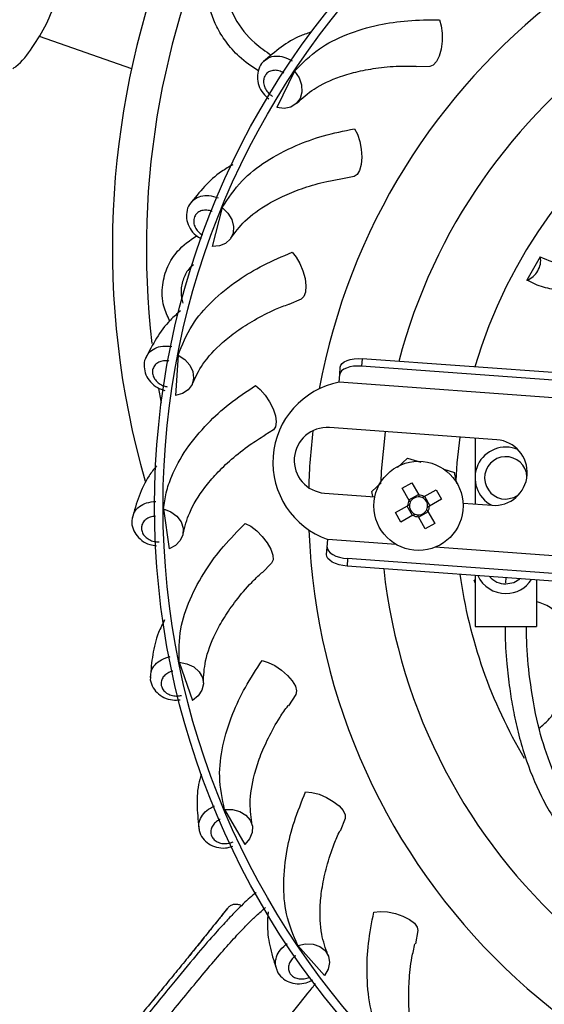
# Model space of a CAD drawing. Header units: millimetres. Extents: x 59 to 109, y 26 to 144.
# Tile 22 of 158: x 70.4 to 72.87, y 38.64 to 43.29. Entities that reach past the tile are written whole.
import ezdxf

# ---------------------------------------------------------------- set-up
doc = ezdxf.new("R2010")
doc.units = ezdxf.units.MM

msp = doc.modelspace()

# ---------------------------------------------------------------- linework, layer by layer
at = {"color": 7, "linetype": 'Continuous', "lineweight": 25}
for p, q in [((70.48794, 43.20842), (70.92396, 43.05495)), ((71.69152, 43.04223), (71.60824, 42.87116)), ((72.32905, 43.06474), (72.26553, 43.06391)), ((71.97216, 42.54639), (71.91002, 42.53318)), ((71.35127, 42.39993), (71.30296, 42.2159)), ((72.84929, 42.16734), (72.78648, 42.05793)), ((71.72325, 41.96837), (71.66488, 41.94329)), ((71.14286, 41.70359), (71.13139, 41.51367)), ((72.01024, 41.6875), (72.00768, 41.6524)), ((77.62529, 41.27744), (72.01024, 41.6875)), ((71.90448, 41.61231), (71.90705, 41.64741)), ((77.62272, 41.24234), (72.00768, 41.6524)), ((71.90185, 41.57624), (71.90448, 41.61231)), ((77.21014, 41.18858), (71.90185, 41.57624)), ((71.59189, 41.3529), (71.55216, 41.32774)), ((72.64432, 41.30505), (71.85592, 41.36263)), ((72.54175, 41.31254), (72.54175, 41.12572)), ((72.17728, 41.17545), (72.22402, 41.21888)), ((72.22402, 41.21888), (72.28653, 41.19965)), ((72.39444, 41.16646), (72.44475, 41.15098)), ((72.45673, 41.09866), (72.44475, 41.15098)), ((72.54175, 41.12572), (72.54175, 41.00222)), ((72.05485, 41.06167), (72.09934, 41.10302)), ((72.19922, 41.07703), (72.24411, 41.10227)), ((72.23137, 41.01985), (72.19922, 41.07703)), ((72.24411, 41.10227), (72.27626, 41.04509)), ((71.83338, 41.05395), (72.07001, 41.03667)), ((72.06041, 41.03737), (72.05485, 41.06167)), ((72.22989, 41.02249), (72.27478, 41.04773)), ((72.30166, 41.03798), (72.35884, 41.07013)), ((72.3043, 41.03946), (72.32954, 40.99458)), ((72.35884, 41.07013), (72.38408, 41.02524)), ((72.16708, 40.9623), (72.22426, 40.99446)), ((72.24686, 40.94808), (72.22162, 40.99297)), ((72.38408, 41.02524), (72.3269, 40.99309)), ((72.4852, 41.00635), (72.62178, 40.99638)), ((71.07431, 40.97998), (71.10011, 40.79147)), ((72.19232, 40.91741), (72.16708, 40.9623)), ((72.2495, 40.94957), (72.19232, 40.91741)), ((72.30705, 40.88527), (72.2749, 40.94245)), ((72.32127, 40.96505), (72.27638, 40.93981)), ((72.31979, 40.96769), (72.35194, 40.91051)), ((72.35194, 40.91051), (72.30705, 40.88527)), ((71.84259, 40.76476), (71.84515, 40.79987)), ((71.84515, 40.79987), (71.84779, 40.83594)), ((72.16968, 40.81243), (71.84779, 40.83594)), ((77.6623, 40.41131), (72.35401, 40.79897)), ((71.58313, 40.72362), (71.5388, 40.67811)), ((71.94143, 40.74521), (71.93886, 40.71011)), ((77.55391, 40.30004), (71.93886, 40.71011)), ((77.55647, 40.33515), (71.94143, 40.74521)), ((72.54175, 40.66608), (72.54175, 40.42572)), ((72.687, 40.65547), (72.68556, 40.63175)), ((72.54175, 40.63183), (72.53723, 40.64295)), ((72.54175, 40.6403), (72.53723, 40.64295)), ((72.83175, 40.6449), (72.83175, 40.42572)), ((72.54175, 40.42572), (72.83175, 40.42572)), ((71.14824, 40.25689), (71.21032, 40.07704)), ((71.6973, 40.10473), (71.6627, 40.05144)), ((71.36183, 39.56213), (71.4578, 39.39784)), ((71.93002, 39.52), (71.90648, 39.46099)), ((72.27234, 38.99191), (72.26077, 38.92944)), ((71.70685, 38.92238), (71.83302, 38.77997)), ((71.04004, 38.68231), (71.0263, 38.66566))]:
    msp.add_line(p, q, dxfattribs=at)
at = {"color": 7, "linetype": 'Continuous', "lineweight": 25, "flags": 128}
for points in [[(72.37394, 43.28509), (72.38293, 43.25662), (72.38753, 43.22198), (72.38732, 43.18435), (72.38232, 43.14719), (72.37298, 43.11394), (72.36017, 43.08764), (72.34506, 43.07073), (72.32905, 43.06474)], [(71.69152, 43.04223), (71.71257, 43.01146), (71.72455, 42.9778), (71.72638, 42.94432), (71.71788, 42.91406), (71.69984, 42.8898), (71.67389, 42.87372), (71.6424, 42.86732), (71.60824, 42.87116)], [(71.9732, 42.77125), (71.98757, 42.74509), (71.99884, 42.71201), (72.00598, 42.67506), (72.00832, 42.63765), (72.00565, 42.60321), (71.99821, 42.57492), (71.9867, 42.55538), (71.97216, 42.54639)], [(71.35127, 42.39993), (71.37792, 42.37386), (71.39624, 42.34319), (71.40456, 42.3107), (71.40213, 42.27937), (71.38917, 42.25205), (71.36685, 42.23122), (71.33721, 42.2188), (71.30296, 42.2159)], [(71.6804, 42.18912), (71.6996, 42.16626), (71.71711, 42.13601), (71.73132, 42.10117), (71.74091, 42.06493), (71.74501, 42.03063), (71.74324, 42.00143), (71.73576, 41.98002), (71.72325, 41.96837)], [(71.14286, 41.70359), (71.17408, 41.68322), (71.19804, 41.65671), (71.21254, 41.62648), (71.21627, 41.59528), (71.20888, 41.56595), (71.19106, 41.54117), (71.16442, 41.5232), (71.13139, 41.51367)], [(71.90705, 41.64741), (71.90964, 41.65651), (71.91596, 41.66499), (71.92578, 41.6725), (71.9387, 41.67878), (71.95425, 41.68356), (71.97181, 41.68668), (71.99072, 41.68801), (72.01024, 41.6875)], [(72.00768, 41.6524), (71.98815, 41.65291), (71.96925, 41.65158), (71.95168, 41.64846), (71.93614, 41.64367), (71.92321, 41.6374), (71.9134, 41.62988), (71.90707, 41.62141), (71.90448, 41.61231)], [(71.05086, 41.54756), (71.06178, 41.48791), (71.06356, 41.47867)], [(71.5068, 41.56104), (71.53009, 41.54237), (71.55316, 41.51612), (71.57389, 41.48471), (71.59037, 41.45104), (71.60108, 41.41821), (71.60504, 41.38922), (71.60188, 41.36676), (71.59189, 41.3529)], [(72.11788, 41.3435), (72.10006, 41.15812), (72.09732, 41.10479)], [(72.47045, 41.31775), (72.45674, 41.19721), (72.45087, 41.11218)], [(72.68675, 41.02572), (72.72502, 41.03333), (72.74668, 41.04566)], [(71.07431, 40.97998), (71.10891, 40.96609), (71.13757, 40.94476), (71.15769, 40.91794), (71.16744, 40.88806), (71.16592, 40.85786), (71.15327, 40.83008), (71.13064, 40.80726), (71.10011, 40.79147)], [(71.45906, 40.91117), (71.48555, 40.89739), (71.5133, 40.87615), (71.53976, 40.8494), (71.56249, 40.81959), (71.5794, 40.78947), (71.58894, 40.76182), (71.59022, 40.73917), (71.58313, 40.72362)], [(71.84515, 40.79987), (71.84639, 40.79049), (71.85142, 40.78118), (71.86004, 40.77232), (71.87192, 40.76424), (71.8866, 40.75724), (71.90352, 40.7516), (71.92204, 40.74754), (71.94143, 40.74521)], [(71.93886, 40.71011), (71.91947, 40.71244), (71.90096, 40.7165), (71.88404, 40.72214), (71.86935, 40.72913), (71.85747, 40.73722), (71.84886, 40.74608), (71.84383, 40.75538), (71.84259, 40.76476)], [(72.68675, 40.62572), (72.72502, 40.63333), (72.75283, 40.65066)], [(71.14824, 40.25689), (71.18488, 40.25002), (71.21716, 40.2347), (71.24213, 40.21232), (71.25751, 40.18491), (71.26191, 40.15499), (71.25493, 40.12528), (71.23719, 40.09848), (71.21032, 40.07704)], [(71.53903, 40.26446), (71.56769, 40.25613), (71.59906, 40.24071), (71.63023, 40.21963), (71.65834, 40.19482), (71.6808, 40.16859), (71.69555, 40.14332), (71.70122, 40.12137), (71.6973, 40.10473)], [(71.74362, 39.64579), (71.77337, 39.6432), (71.80713, 39.6342), (71.84182, 39.61961), (71.87423, 39.60077), (71.90138, 39.57941), (71.92077, 39.55751), (71.93062, 39.53708), (71.93002, 39.52)], [(71.36183, 39.56213), (71.3991, 39.56254), (71.43375, 39.5538), (71.4626, 39.53672), (71.48304, 39.51285), (71.49319, 39.48436), (71.49214, 39.45385), (71.47997, 39.42411), (71.4578, 39.39784)], [(72.06499, 39.07892), (72.09466, 39.08219), (72.12954, 39.07994), (72.1664, 39.07239), (72.20186, 39.06024), (72.23266, 39.04459), (72.25595, 39.0269), (72.26959, 39.00878), (72.27234, 38.99191)], [(71.70685, 38.92238), (71.74333, 38.93005), (71.77901, 38.92825), (71.81064, 38.91712), (71.83534, 38.89769), (71.85086, 38.87173), (71.85577, 38.84161), (71.84964, 38.81006), (71.83302, 38.77997)]]:
    msp.add_lwpolyline(points, dxfattribs=at)
at = {"color": 7, "linetype": 'Continuous', "lineweight": 25}
for centre, radius in [((74.78208, 40.99377), 3.75), ((74.78208, 40.99377), 3.71), ((72.27558, 40.99377), 0.21)]:
    msp.add_circle(centre, radius, dxfattribs=at)
for centre, radius, start, end in [((74.83348, 42.20896), 4, 337.01983, 195.93228), ((74.83348, 42.20896), 3.84, 344.44695, 186.71983), ((74.78208, 40.99377), 3.0251, 2.15074, 169.4956), ((74.78208, 40.99377), 2.68705, 6.3302, 165.31614), ((74.78208, 40.99377), 2.33421, 7.94088, 163.70546), ((72.76108, 42.14949), 0.09, 327.66614, 11.44044), ((72.75716, 42.14336), 0.09033, 288.93645, 332.27939), ((71.97371, 41.19887), 0.38415, 100.78094, 250.8654), ((71.84465, 41.20829), 0.15475, 85.82317, 265.82317), ((74.78208, 40.99377), 3.0251, 173.27853, 178.36781), ((72.63305, 41.15071), 0.15475, 265.82317, 85.82317), ((72.68675, 41.12572), 0.145, 66.99614, 243.0856), ((72.68675, 41.12572), 0.1, 3.26372, 270), ((72.27558, 40.99377), 0.04255, 82.10924, 156.59145), ((72.27558, 40.99377), 0.05133, 59.46267, 89.23802), ((72.27558, 40.99377), 0.04255, 66.59145, 82.10924), ((72.27558, 40.99377), 0.04255, 352.10924, 66.59145), ((72.27558, 40.99377), 0.05133, 149.46267, 179.23802), ((72.27558, 40.99377), 0.04255, 172.10924, 246.59145), ((72.27558, 40.99377), 0.04255, 156.59145, 172.10924), ((72.27558, 40.99377), 0.04255, 336.59145, 352.10924), ((72.27558, 40.99377), 0.05133, 329.46267, 359.23802), ((72.27558, 40.99377), 0.05133, 239.46267, 269.23802), ((72.27558, 40.99377), 0.04255, 246.59145, 262.10924), ((72.27558, 40.99377), 0.04255, 262.10924, 336.59145), ((74.78208, 40.99377), 3.0251, 182.15074, 270), ((74.78208, 40.99377), 2.68705, 186.3302, 270), ((74.78208, 40.99377), 2.33421, 187.94088, 210.6454), ((72.68675, 40.72572), 0.145, 204.70861, 270), ((72.68675, 40.72572), 0.1, 220.28524, 270), ((72.68675, 40.72572), 0.145, 270, 326.93772)]:
    msp.add_arc(centre, radius, start, end, dxfattribs=at)
for points, knots in [([(71.52119, 43.04369), (71.48985, 43.06477), (71.4318, 43.10382), (71.36892, 43.17786), (71.31325, 43.26689), (71.28033, 43.37073), (71.28398, 43.48744), (71.31899, 43.58132), (71.37941, 43.65364), (71.46843, 43.71041), (71.58385, 43.73861), (71.7525, 43.73825), (71.89693, 43.71443), (71.99614, 43.68298), (72.01721, 43.6763)], [0, 0, 0, 0, 0.0836917, 0.1550154, 0.2135445, 0.3139617, 0.3830729, 0.4525335, 0.5146416, 0.575434, 0.6759774, 0.7729235, 0.9517863, 1, 1, 1, 1]), ([(71.97286, 43.5856), (71.94599, 43.59346), (71.87748, 43.61348), (71.76623, 43.63371), (71.65203, 43.6423), (71.55115, 43.63299), (71.47575, 43.60803), (71.41947, 43.56517), (71.38706, 43.51543), (71.3709, 43.45329), (71.37479, 43.3759), (71.41406, 43.27386), (71.48801, 43.18353), (71.55546, 43.13659), (71.58207, 43.11807)], [0, 0, 0, 0, 0.0760837, 0.1939638, 0.311591, 0.3922882, 0.4735201, 0.5244928, 0.5758263, 0.6220062, 0.6859655, 0.7734157, 0.910633, 1, 1, 1, 1]), ([(70.36419, 43.05454), (70.36887, 43.0578), (70.40616, 43.08377), (70.45924, 43.15727), (70.52554, 43.26334), (70.55665, 43.34348), (70.57208, 43.38324)], [0, 0, 0, 0, 0.0434448, 0.3463942, 0.675674, 1, 1, 1, 1]), ([(71.69152, 43.04223), (71.72768, 43.07949), (71.79428, 43.14812), (71.93363, 43.21882), (72.07594, 43.26149), (72.22398, 43.28411), (72.32364, 43.28476), (72.37394, 43.28509)], [0, 0, 0, 0, 0.247518, 0.4557659, 0.6640084, 0.8304347, 1, 1, 1, 1]), ([(71.77335, 43.22823), (71.75578, 43.22239), (71.70154, 43.20436), (71.62533, 43.15615), (71.57212, 43.11121), (71.54471, 43.08806)], [0, 0, 0, 0, 0.1884286, 0.5818008, 1, 1, 1, 1]), ([(71.5488, 43.0905), (71.54698, 43.08925), (71.53426, 43.0805), (71.52109, 43.05363), (71.51387, 43.01496), (71.52156, 42.97472), (71.54037, 42.93822), (71.56088, 42.92082), (71.57039, 42.91276)], [0, 0, 0, 0, 0.0332427, 0.2333016, 0.4250982, 0.6208452, 0.8242927, 1, 1, 1, 1]), ([(71.6411, 43.03376), (71.64072, 43.034), (71.63331, 43.03866), (71.61763, 43.04546), (71.59441, 43.04792), (71.57337, 43.04264), (71.55897, 43.03172), (71.54918, 43.01682), (71.54446, 42.99865), (71.54691, 42.97571), (71.55694, 42.95325), (71.57152, 42.93547), (71.58307, 42.92742), (71.58774, 42.92416)], [0, 0, 0, 0, 0.0056936, 0.1126543, 0.2196139, 0.3265249, 0.4333635, 0.5001869, 0.6069341, 0.7136804, 0.820454, 0.9272943, 1, 1, 1, 1]), ([(71.70358, 42.89346), (71.7285, 42.91603), (71.7823, 42.96475), (71.88525, 43.01214), (71.99119, 43.04286), (72.08837, 43.0597), (72.1804, 43.06841), (72.24293, 43.06653), (72.26522, 43.06586)], [0, 0, 0, 0, 0.2166187, 0.4676795, 0.6075004, 0.7553325, 0.9127694, 1, 1, 1, 1]), ([(71.35127, 42.39993), (71.37947, 42.44353), (71.4314, 42.52383), (71.55428, 42.62037), (71.68553, 42.68998), (71.82631, 42.74105), (71.92393, 42.76112), (71.9732, 42.77125)], [0, 0, 0, 0, 0.24751801, 0.45576592, 0.6640084, 0.83043468, 1, 1, 1, 1]), ([(73.35583, 42.76245), (73.38881, 42.74016), (73.45494, 42.69546), (73.52151, 42.58106), (73.54995, 42.44988), (73.53808, 42.31468), (73.48579, 42.20059), (73.39452, 42.10664), (73.28794, 42.05089), (73.1485, 42.00963), (73.02076, 41.99887), (72.90409, 42.01262), (72.83558, 42.03214), (72.79933, 42.05118), (72.78648, 42.05793)], [0, 0, 0, 0, 0.0969818, 0.194471, 0.2997185, 0.382139, 0.4651226, 0.5375752, 0.6297826, 0.6964641, 0.830798, 0.8972247, 0.9635767, 1, 1, 1, 1]), ([(72.84929, 42.16734), (72.88475, 42.15253), (72.94427, 42.12767), (73.0443, 42.12274), (73.14643, 42.13155), (73.24724, 42.1589), (73.33252, 42.20694), (73.38474, 42.26051), (73.41547, 42.32263), (73.4289, 42.4027), (73.41762, 42.49443), (73.37592, 42.58906), (73.32092, 42.63957), (73.28567, 42.66067), (73.27949, 42.66437)], [0, 0, 0, 0, 0.1257988, 0.2111376, 0.29651, 0.4188491, 0.4911128, 0.5493006, 0.6075113, 0.6674143, 0.7650328, 0.8654116, 0.976394, 1, 1, 1, 1]), ([(71.40142, 42.60204), (71.38318, 42.59171), (71.33128, 42.56232), (71.26407, 42.49879), (71.22069, 42.44431), (71.19834, 42.41624)], [0, 0, 0, 0, 0.208058, 0.5919158, 1, 1, 1, 1]), ([(71.39212, 42.25637), (71.41216, 42.28337), (71.45543, 42.34165), (71.54715, 42.40821), (71.64506, 42.45901), (71.73709, 42.49449), (71.82565, 42.52098), (71.88734, 42.53134), (71.90934, 42.53503)], [0, 0, 0, 0, 0.2166187, 0.4676795, 0.6075004, 0.7553325, 0.9127694, 1, 1, 1, 1]), ([(71.20187, 42.41943), (71.20034, 42.41786), (71.18956, 42.40678), (71.18189, 42.37787), (71.18233, 42.33851), (71.19781, 42.30064), (71.22141, 42.27033), (71.24243, 42.25845), (71.2509, 42.25366)], [0, 0, 0, 0, 0.0345678, 0.2426015, 0.4420436, 0.6455934, 0.8571508, 1, 1, 1, 1]), ([(71.10351, 41.8657), (71.09307, 41.88818), (71.0685, 41.94104), (71.06508, 42.03355), (71.09046, 42.12352), (71.14395, 42.20693), (71.19825, 42.2449), (71.2299, 42.26704)], [0, 0, 0, 0, 0.1563432, 0.3676657, 0.556619, 0.7415698, 1, 1, 1, 1]), ([(71.14286, 41.70359), (71.16201, 41.75186), (71.19728, 41.84075), (71.29896, 41.9594), (71.41412, 42.05328), (71.54223, 42.13083), (71.63405, 42.16957), (71.6804, 42.18912)], [0, 0, 0, 0, 0.24751801, 0.45576592, 0.6640084, 0.83043468, 1, 1, 1, 1]), ([(71.215, 42.13065), (71.20738, 42.12393), (71.18565, 42.10479), (71.1637, 42.05887), (71.15296, 42.0019), (71.16092, 41.96561), (71.16453, 41.94912)], [0, 0, 0, 0, 0.1597146, 0.454974, 0.7523229, 1, 1, 1, 1]), ([(71.1546, 41.9134), (71.13803, 41.89913), (71.09213, 41.8596), (71.03803, 41.78355), (71.00613, 41.72165), (70.98969, 41.68975)], [0, 0, 0, 0, 0.2150714, 0.5955297, 1, 1, 1, 1]), ([(71.21094, 41.57077), (71.22533, 41.60115), (71.25639, 41.66675), (71.33336, 41.74993), (71.41948, 41.81886), (71.50282, 41.8716), (71.58451, 41.91487), (71.643, 41.93706), (71.66385, 41.94497)], [0, 0, 0, 0, 0.2166187, 0.4676795, 0.6075004, 0.7553325, 0.9127694, 1, 1, 1, 1]), ([(70.99253, 41.69358), (70.99134, 41.69173), (70.98293, 41.67877), (70.98104, 41.64891), (70.98917, 41.61042), (71.01168, 41.57619), (71.04298, 41.5497), (71.06852, 41.54148), (71.08033, 41.53769)], [0, 0, 0, 0, 0.0332712, 0.2335019, 0.4254631, 0.6213781, 0.8250002, 1, 1, 1, 1]), ([(71.09952, 41.67648), (71.09908, 41.67655), (71.09045, 41.67802), (71.07336, 41.67831), (71.05097, 41.67169), (71.03355, 41.65876), (71.02443, 41.64316), (71.02108, 41.62565), (71.02368, 41.60706), (71.03472, 41.5868), (71.05258, 41.56989), (71.07285, 41.55904), (71.0866, 41.55602), (71.09217, 41.5548)], [0, 0, 0, 0, 0.0056936, 0.1126543, 0.2196139, 0.3265249, 0.4333635, 0.5001869, 0.6069341, 0.7136804, 0.820454, 0.9272943, 1, 1, 1, 1]), ([(71.07431, 40.97998), (71.07777, 41.00529), (71.08473, 41.05617), (71.11681, 41.15043), (71.17695, 41.26129), (71.27225, 41.37587), (71.38262, 41.47692), (71.46515, 41.53283), (71.5068, 41.56104)], [0, 0, 0, 0, 0.1232468, 0.2477535, 0.4559362, 0.6641135, 0.8304877, 1, 1, 1, 1]), ([(71.16699, 40.86299), (71.17518, 40.89559), (71.19285, 40.96599), (71.2521, 41.0626), (71.32314, 41.14699), (71.3945, 41.21502), (71.47057, 41.27654), (71.52855, 41.31266), (71.55232, 41.32747)], [0, 0, 0, 0, 0.2119285, 0.4575535, 0.594347, 0.7389783, 0.8930064, 1, 1, 1, 1]), ([(71.04042, 41.18199), (71.02855, 41.16675), (70.99294, 41.12101), (70.95596, 41.03793), (70.9367, 40.97101), (70.92678, 40.93652)], [0, 0, 0, 0, 0.1949613, 0.5851671, 1, 1, 1, 1]), ([(72.28142, 41.03592), (72.28119, 41.03632), (72.27963, 41.0391), (72.27793, 41.04214), (72.27647, 41.04472), (72.27626, 41.04509)], [0, 0, 0, 0, 0.1267274, 0.8719766, 1, 1, 1, 1]), ([(72.30166, 41.03798), (72.30128, 41.03777), (72.2987, 41.03632), (72.29567, 41.03461), (72.29289, 41.03305), (72.29248, 41.03282)], [0, 0, 0, 0, 0.1280234, 0.8732726, 1, 1, 1, 1]), ([(72.23343, 40.99961), (72.23303, 40.99939), (72.23025, 40.99783), (72.22722, 40.99612), (72.22464, 40.99467), (72.22426, 40.99446)], [0, 0, 0, 0, 0.1267274, 0.8719766, 1, 1, 1, 1]), ([(72.23137, 41.01985), (72.23158, 41.01947), (72.23304, 41.01689), (72.23474, 41.01386), (72.2363, 41.01108), (72.23653, 41.01068)], [0, 0, 0, 0, 0.1280234, 0.8732726, 1, 1, 1, 1]), ([(72.31773, 40.98793), (72.31813, 40.98816), (72.32091, 40.98972), (72.32394, 40.99143), (72.32652, 40.99288), (72.3269, 40.99309)], [0, 0, 0, 0, 0.1267274, 0.8719766, 1, 1, 1, 1]), ([(70.92882, 40.94083), (70.92801, 40.93878), (70.92229, 40.92443), (70.92627, 40.89478), (70.94174, 40.8586), (70.97052, 40.82948), (71.00508, 40.81008), (71.03031, 40.80709), (71.04122, 40.80579)], [0, 0, 0, 0, 0.0339467, 0.2382424, 0.4341008, 0.6339932, 0.8417492, 1, 1, 1, 1]), ([(71.03709, 40.94493), (71.03665, 40.94492), (71.02789, 40.94467), (71.01107, 40.94162), (70.9904, 40.93076), (70.97585, 40.91468), (70.96994, 40.8976), (70.97008, 40.87978), (70.97625, 40.86205), (70.99103, 40.84433), (71.01185, 40.83123), (71.03385, 40.82455), (71.04792, 40.82427), (71.05362, 40.82415)], [0, 0, 0, 0, 0.0056936, 0.1126543, 0.2196139, 0.3265249, 0.4333635, 0.5001869, 0.6069341, 0.7136804, 0.820454, 0.9272943, 1, 1, 1, 1]), ([(72.2495, 40.94957), (72.24988, 40.94978), (72.25246, 40.95123), (72.25549, 40.95294), (72.25827, 40.9545), (72.25867, 40.95473)], [0, 0, 0, 0, 0.1280234, 0.8732726, 1, 1, 1, 1]), ([(72.26974, 40.95163), (72.26996, 40.95122), (72.27153, 40.94844), (72.27323, 40.94541), (72.27468, 40.94283), (72.2749, 40.94245)], [0, 0, 0, 0, 0.1267274, 0.8719766, 1, 1, 1, 1]), ([(72.31979, 40.96769), (72.31957, 40.96807), (72.31812, 40.97065), (72.31642, 40.97369), (72.31485, 40.97647), (72.31463, 40.97687)], [0, 0, 0, 0, 0.1280234, 0.8732726, 1, 1, 1, 1]), ([(71.14824, 40.25689), (71.14747, 40.30882), (71.14603, 40.40443), (71.19457, 40.55297), (71.26503, 40.68377), (71.35371, 40.80444), (71.42373, 40.87537), (71.45906, 40.91117)], [0, 0, 0, 0, 0.247518, 0.4557659, 0.6640084, 0.8304347, 1, 1, 1, 1]), ([(71.26197, 40.16023), (71.26363, 40.19381), (71.26723, 40.2663), (71.30651, 40.37261), (71.35969, 40.46924), (71.41651, 40.54987), (71.47543, 40.6211), (71.52097, 40.66398), (71.53721, 40.67927)], [0, 0, 0, 0, 0.2166187, 0.4676795, 0.6075004, 0.7553325, 0.9127694, 1, 1, 1, 1]), ([(72.84403, 39.94633), (72.85872, 39.95803), (72.89386, 39.98601), (72.93521, 40.05373), (72.97901, 40.14597), (73.00562, 40.24718), (73.00666, 40.34497), (72.9864, 40.41711), (72.94788, 40.47432), (72.89483, 40.52019), (72.85343, 40.53541), (72.83175, 40.54338)], [0, 0, 0, 0, 0.0917061, 0.21931256, 0.34696938, 0.52990201, 0.63795743, 0.72496522, 0.81200712, 0.90157969, 1, 1, 1, 1]), ([(71.07952, 40.45675), (71.0694, 40.43671), (71.04184, 40.38212), (71.02077, 40.29065), (71.015, 40.22125), (71.01203, 40.18549)], [0, 0, 0, 0, 0.2194331, 0.5977773, 1, 1, 1, 1]), ([(72.68323, 40.42572), (72.6832, 40.41737), (72.68301, 40.35863), (72.69039, 40.26096), (72.70355, 40.1384), (72.72109, 40.03077), (72.74397, 39.92517), (72.78335, 39.78665), (72.84915, 39.62235), (72.9561, 39.44675), (73.08992, 39.3004), (73.23794, 39.19336), (73.3919, 39.12051), (73.53916, 39.07815), (73.68589, 39.05693), (73.82781, 39.05316), (73.99478, 39.06727), (74.1774, 39.1065), (74.33957, 39.16594), (74.46996, 39.23094), (74.58174, 39.30036), (74.67697, 39.38173), (74.73941, 39.45253), (74.75992, 39.48839), (74.76657, 39.50003)], [0, 0, 0, 0, 0.008187, 0.0576266, 0.0959541, 0.1291099, 0.1645295, 0.2018262, 0.2701357, 0.3370543, 0.4013812, 0.4615181, 0.5124662, 0.5646882, 0.6080401, 0.6543039, 0.7003809, 0.7682794, 0.8327067, 0.8657139, 0.9085154, 0.9593677, 0.9868142, 1, 1, 1, 1]), ([(74.60775, 39.46085), (74.59084, 39.44381), (74.55086, 39.40353), (74.47679, 39.35253), (74.36512, 39.28719), (74.21566, 39.22371), (74.0457, 39.17851), (73.8902, 39.1572), (73.76104, 39.15359), (73.64892, 39.16258), (73.55035, 39.18006), (73.45037, 39.20787), (73.32326, 39.26058), (73.18607, 39.34971), (73.06054, 39.47721), (72.96326, 39.62271), (72.88909, 39.78506), (72.83252, 39.97188), (72.79965, 40.16504), (72.78463, 40.32071), (72.78439, 40.40327), (72.78432, 40.42571)], [0, 0, 0, 0, 0.0266691, 0.0630309, 0.098605, 0.16886, 0.2398572, 0.2898526, 0.3395662, 0.3802883, 0.4122005, 0.4486414, 0.4934443, 0.5624796, 0.6270416, 0.6902376, 0.7562365, 0.8254675, 0.9077576, 0.9749329, 1, 1, 1, 1]), ([(71.36183, 39.56213), (71.35093, 39.6129), (71.33087, 39.7064), (71.3495, 39.86155), (71.39309, 40.00358), (71.45652, 40.13924), (71.51136, 40.22246), (71.53903, 40.26446)], [0, 0, 0, 0, 0.247518, 0.4557659, 0.6640084, 0.8304347, 1, 1, 1, 1]), ([(71.11858, 40.21526), (71.11815, 40.21516), (71.10961, 40.21321), (71.09371, 40.20694), (71.07555, 40.19225), (71.06442, 40.17364), (71.06195, 40.15574), (71.06556, 40.13829), (71.07507, 40.1221), (71.09303, 40.10761), (71.116, 40.09882), (71.13888, 40.09656), (71.15274, 40.09903), (71.15835, 40.10003)], [0, 0, 0, 0, 0.00569356, 0.11265427, 0.21961387, 0.3265249, 0.43336351, 0.5001869, 0.60693408, 0.71368036, 0.82045403, 0.92729429, 1, 1, 1, 1]), ([(71.01319, 40.19011), (71.01279, 40.18795), (71.00999, 40.17275), (71.01967, 40.14445), (71.0419, 40.11199), (71.0758, 40.089), (71.11442, 40.07658), (71.14072, 40.0787), (71.15263, 40.07966)], [0, 0, 0, 0, 0.0334831, 0.2349889, 0.4281726, 0.6253353, 0.8302542, 1, 1, 1, 1]), ([(71.49222, 39.48951), (71.48731, 39.52277), (71.47669, 39.59457), (71.49448, 39.7065), (71.52779, 39.81165), (71.56778, 39.90181), (71.61167, 39.98316), (71.64797, 40.03411), (71.66091, 40.05227)], [0, 0, 0, 0, 0.2166187, 0.4676795, 0.6075004, 0.7553325, 0.9127694, 1, 1, 1, 1]), ([(71.25164, 39.72952), (71.24713, 39.71301), (71.23242, 39.65925), (71.23038, 39.5704), (71.23815, 39.50119), (71.24216, 39.46552)], [0, 0, 0, 0, 0.1768471, 0.5758329, 1, 1, 1, 1]), ([(71.70685, 38.92238), (71.68626, 38.97005), (71.64834, 39.05784), (71.63634, 39.21364), (71.65139, 39.36145), (71.68713, 39.50687), (71.72468, 39.5992), (71.74362, 39.64579)], [0, 0, 0, 0, 0.247518, 0.4557659, 0.6640084, 0.8304347, 1, 1, 1, 1]), ([(71.34085, 39.51551), (71.34045, 39.51532), (71.33245, 39.51175), (71.31808, 39.50249), (71.30314, 39.48455), (71.29585, 39.46412), (71.29692, 39.44608), (71.30387, 39.42967), (71.31636, 39.41565), (71.3368, 39.40494), (71.36104, 39.4008), (71.38392, 39.40304), (71.39704, 39.40817), (71.40234, 39.41025)], [0, 0, 0, 0, 0.00569356, 0.11265427, 0.21961387, 0.3265249, 0.43336351, 0.5001869, 0.60693408, 0.71368036, 0.82045403, 0.92729429, 1, 1, 1, 1]), ([(71.2424, 39.47028), (71.24243, 39.46808), (71.24264, 39.45263), (71.25766, 39.42676), (71.2858, 39.39927), (71.32353, 39.38333), (71.36374, 39.37867), (71.38903, 39.38586), (71.40045, 39.3891)], [0, 0, 0, 0, 0.0335249, 0.2352823, 0.4287072, 0.626116, 0.8312907, 1, 1, 1, 1]), ([(71.84891, 38.87659), (71.83759, 38.90825), (71.81317, 38.9766), (71.80878, 39.08985), (71.82094, 39.19948), (71.84257, 39.29571), (71.86975, 39.38407), (71.89541, 39.44112), (71.90456, 39.46146)], [0, 0, 0, 0, 0.2166187, 0.4676795, 0.6075004, 0.7553325, 0.9127694, 1, 1, 1, 1]), ([(71.51133, 39.17114), (71.50803, 39.16873), (71.49038, 39.15591), (71.45443, 39.12245), (71.40908, 39.07758), (71.3667, 39.03336), (71.30725, 38.96773), (71.22333, 38.87012), (71.13208, 38.75948), (71.04403, 38.65156), (70.96813, 38.55843), (70.88621, 38.45817), (70.80102, 38.35386), (70.7148, 38.24753), (70.66844, 38.18699), (70.64468, 38.15596)], [0, 0, 0, 0, 0.0262387, 0.1402008, 0.1899412, 0.2493309, 0.3275526, 0.4247434, 0.5405399, 0.6051983, 0.6748677, 0.7489089, 0.827155, 0.9114163, 1, 1, 1, 1]), ([(71.38322, 39.10431), (71.38341, 39.10479), (71.38394, 39.10612), (71.372, 39.09175), (71.34827, 39.06243), (71.31346, 39.01908), (71.26931, 38.96413), (71.21807, 38.90057), (71.16256, 38.83209), (71.10602, 38.76274), (71.05015, 38.69456), (70.99285, 38.62499), (70.93092, 38.55013), (70.86307, 38.46849), (70.79188, 38.38308), (70.73476, 38.31469), (70.69475, 38.26674), (70.67016, 38.23715), (70.65462, 38.21823), (70.65747, 38.22115), (70.65893, 38.22265)], [0, 0, 0, 0, 0.04895963, 0.1350591, 0.21529043, 0.29035391, 0.3594248, 0.42295279, 0.4809542, 0.53320855, 0.5797863, 0.62470603, 0.6741693, 0.72869096, 0.78801333, 0.85236387, 0.88681098, 0.92290024, 0.96070615, 1, 1, 1, 1]), ([(70.69433, 38.08492), (70.70146, 38.09448), (70.7158, 38.11369), (70.74803, 38.15549), (70.79294, 38.21238), (70.85335, 38.28809), (70.91997, 38.36979), (70.99315, 38.45962), (71.07073, 38.55488), (71.15064, 38.65315), (71.22888, 38.74866), (71.30365, 38.83819), (71.37349, 38.91887), (71.4305, 38.98113), (71.47581, 39.02786), (71.51765, 39.06892), (71.54079, 39.0888), (71.55448, 39.10056)], [0, 0, 0, 0, 0.030008, 0.0602475, 0.1203985, 0.1820431, 0.2479296, 0.3152671, 0.3907901, 0.4683099, 0.547382, 0.6285565, 0.711408, 0.7961396, 0.8549189, 0.9141582, 1, 1, 1, 1]), ([(71.37533, 39.09708), (71.36801, 39.08788), (71.35413, 39.07045), (71.30874, 39.01342), (71.26922, 38.96422), (71.25179, 38.94253)], [0, 0, 0, 0, 0.38448482, 0.72864978, 1, 1, 1, 1]), ([(71.44048, 39.10847), (71.44029, 39.10863), (71.43604, 39.11207), (71.42337, 39.11589), (71.40561, 39.11588), (71.39022, 39.11021), (71.38335, 39.10478), (71.37984, 39.10201)], [0, 0, 0, 0, 0.0131336, 0.2976412, 0.62735, 0.8097256, 1, 1, 1, 1]), ([(71.56685, 39.08033), (71.56518, 39.05808), (71.56063, 38.99723), (71.57616, 38.90478), (71.59739, 38.83846), (71.60832, 38.80428)], [0, 0, 0, 0, 0.2184337, 0.5972624, 1, 1, 1, 1]), ([(72.17004, 38.36223), (72.14055, 38.40497), (72.08624, 38.48368), (72.04407, 38.63414), (72.02999, 38.78205), (72.03668, 38.93165), (72.05549, 39.02953), (72.06499, 39.07892)], [0, 0, 0, 0, 0.247518, 0.4557659, 0.6640084, 0.8304347, 1, 1, 1, 1]), ([(71.25847, 38.95083), (71.25185, 38.94257), (71.24055, 38.92849), (71.21009, 38.89084), (71.1975, 38.87526)], [0, 0, 0, 0, 0.5863507, 1, 1, 1, 1]), ([(72.31831, 38.34504), (72.30104, 38.37389), (72.26375, 38.43616), (72.23735, 38.54637), (72.22788, 38.65627), (72.23033, 38.75487), (72.23974, 38.84683), (72.25379, 38.90779), (72.25879, 38.92952)], [0, 0, 0, 0, 0.2166187, 0.4676795, 0.6075004, 0.7553325, 0.9127694, 1, 1, 1, 1]), ([(71.60763, 38.809), (71.60809, 38.80684), (71.61131, 38.79173), (71.63109, 38.76929), (71.66405, 38.74781), (71.70416, 38.73957), (71.74378, 38.74268), (71.76653, 38.75426), (71.77643, 38.75931)], [0, 0, 0, 0, 0.033888, 0.2378307, 0.4333506, 0.6328976, 0.8402946, 1, 1, 1, 1])]:
    msp.add_open_spline(points, degree=3, knots=knots, dxfattribs=at)
at = {"color": 1, "linetype": 'Continuous', "lineweight": 25}
for points, knots in [([(71.54898, 43.09024), (71.55527, 43.0958), (71.56999, 43.10882), (71.60269, 43.11564), (71.64219, 43.1121), (71.6675, 43.09843), (71.68061, 43.09135)], [0, 0, 0, 0, 0.1950594, 0.456802, 0.7186243, 1, 1, 1, 1]), ([(71.2021, 42.41921), (71.20718, 42.42589), (71.21908, 42.44154), (71.24983, 42.4546), (71.28926, 42.45884), (71.31675, 42.45036), (71.33099, 42.44597)], [0, 0, 0, 0, 0.1950594, 0.456802, 0.7186243, 1, 1, 1, 1]), ([(71.30347, 42.38179), (71.30306, 42.38195), (71.29487, 42.38507), (71.27817, 42.38869), (71.25491, 42.38657), (71.23531, 42.37728), (71.22332, 42.36376), (71.21662, 42.34724), (71.21555, 42.32852), (71.22239, 42.30641), (71.23675, 42.28664), (71.24997, 42.27473), (71.25791, 42.27094), (71.25829, 42.27076)], [0, 0, 0, 0, 0.0061042, 0.1207792, 0.235453, 0.3500747, 0.4646188, 0.5362617, 0.6507077, 0.7651528, 0.8796273, 0.9941731, 1, 1, 1, 1]), ([(70.9928, 41.69341), (70.99648, 41.70095), (71.0051, 41.71861), (71.0327, 41.73742), (71.07055, 41.74927), (71.09917, 41.74632), (71.11399, 41.7448)], [0, 0, 0, 0, 0.1950594, 0.456802, 0.7186243, 1, 1, 1, 1]), ([(70.92912, 40.94071), (70.93126, 40.94883), (70.93627, 40.96783), (70.95967, 40.99166), (70.99448, 41.01067), (71.02312, 41.01336), (71.03795, 41.01476)], [0, 0, 0, 0, 0.1950594, 0.456802, 0.7186243, 1, 1, 1, 1]), ([(71.0135, 40.19006), (71.01402, 40.19843), (71.01522, 40.21805), (71.03353, 40.24599), (71.06396, 40.27142), (71.09152, 40.27965), (71.1058, 40.28391)], [0, 0, 0, 0, 0.1950594, 0.456802, 0.7186243, 1, 1, 1, 1]), ([(71.24271, 39.47029), (71.24158, 39.4786), (71.23894, 39.49808), (71.25144, 39.52905), (71.27632, 39.55993), (71.30175, 39.57338), (71.31493, 39.58035)], [0, 0, 0, 0, 0.19505938, 0.45680202, 0.71862432, 1, 1, 1, 1]), ([(71.60794, 38.80907), (71.60521, 38.817), (71.59881, 38.83559), (71.60503, 38.8684), (71.62341, 38.90355), (71.64573, 38.9217), (71.65729, 38.9311)], [0, 0, 0, 0, 0.1950594, 0.456802, 0.7186243, 1, 1, 1, 1]), ([(71.69537, 38.87256), (71.69501, 38.8723), (71.68787, 38.86724), (71.67558, 38.85535), (71.66442, 38.83484), (71.66126, 38.81338), (71.66583, 38.7959), (71.67585, 38.78116), (71.69082, 38.76986), (71.71299, 38.76328), (71.73744, 38.76418), (71.75524, 38.76886), (71.7633, 38.77372), (71.7642, 38.77426)], [0, 0, 0, 0, 0.0060525, 0.1197572, 0.2334607, 0.3471126, 0.4606875, 0.5317242, 0.6452019, 0.7586786, 0.8721845, 0.9857611, 1, 1, 1, 1]), ([(70.97259, 37.73008), (71.00554, 37.77066), (71.07319, 37.85401), (71.18111, 37.9863), (71.26854, 38.09337), (71.35309, 38.19748), (71.43756, 38.30186), (71.5182, 38.40181), (71.5943, 38.49645), (71.68308, 38.60731), (71.75529, 38.69779), (71.78537, 38.73569), (71.79048, 38.74213)], [0, 0, 0, 0, 0.1458501, 0.2995158, 0.3669022, 0.435368, 0.5748985, 0.6401407, 0.7056698, 0.8377377, 0.9724442, 1, 1, 1, 1])]:
    msp.add_open_spline(points, degree=3, knots=knots, dxfattribs=at)

doc.saveas('drawing.dxf')
